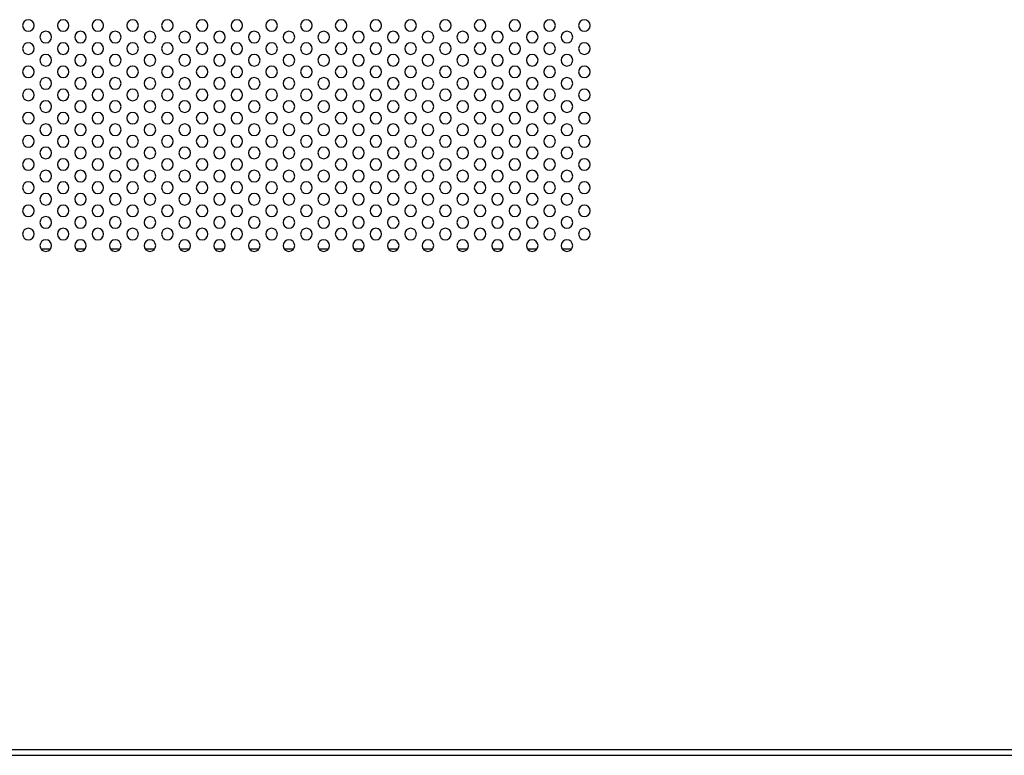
# Model space of a CAD drawing. Header units: millimetres. Extents: x 0 to 1118, y 0 to 864.
# Tile 97 of 256: x 919 to 948, y 306 to 327. Entities that reach past the tile are written whole.
import ezdxf

# ---------------------------------------------------------------- set-up
doc = ezdxf.new("R2010")
doc.units = ezdxf.units.MM

msp = doc.modelspace()

# ---------------------------------------------------------------- linework, layer by layer
at = {"color": 8, "linetype": 'Continuous', "lineweight": 25}
for p, q in [((919.9299, 320.1514), (920.2066, 320.1514)), ((920.9299, 320.1514), (921.2066, 320.1514)), ((921.9299, 320.1514), (922.2066, 320.1514)), ((922.9299, 320.1514), (923.2066, 320.1514)), ((923.9299, 320.1514), (924.2066, 320.1514)), ((924.9299, 320.1514), (925.2066, 320.1514)), ((925.9299, 320.1514), (926.2066, 320.1514)), ((926.9299, 320.1514), (927.2066, 320.1514)), ((927.9299, 320.1514), (928.2066, 320.1514)), ((928.9299, 320.1514), (929.2066, 320.1514)), ((929.9299, 320.1514), (930.2066, 320.1514)), ((930.9299, 320.1514), (931.2066, 320.1514)), ((931.9299, 320.1514), (932.2066, 320.1514)), ((932.9299, 320.1514), (933.2066, 320.1514)), ((933.9299, 320.1514), (934.2066, 320.1514)), ((934.9299, 320.1514), (935.2066, 320.1514))]:
    msp.add_line(p, q, dxfattribs=at)
at = {"color": 7, "linetype": 'Continuous', "lineweight": 25}
for p, q in [((774.5682, 305.7443), (950.9016, 305.7443)), ((774.5682, 305.5776), (950.9016, 305.5776))]:
    msp.add_line(p, q, dxfattribs=at)
for centre, start, end in [((919.5682, 326.5776), 0, 180), ((920.5682, 326.5776), 0, 180), ((921.5682, 326.5776), 0, 180), ((922.5682, 326.5776), 0, 180), ((923.5682, 326.5776), 0, 180), ((924.5682, 326.5776), 0, 180), ((925.5682, 326.5776), 0, 180), ((926.5682, 326.5776), 0, 180), ((927.5682, 326.5776), 0, 180), ((928.5682, 326.5776), 0, 180), ((929.5682, 326.5776), 0, 180), ((930.5682, 326.5776), 0, 180), ((931.5682, 326.5776), 0, 180), ((932.5682, 326.5776), 0, 180), ((933.5682, 326.5776), 0, 180), ((934.5682, 326.5776), 0, 180), ((935.5682, 326.5776), 0, 180), ((919.5682, 326.5776), 180, 0), ((920.5682, 326.5776), 180, 0), ((921.5682, 326.5776), 180, 0), ((922.5682, 326.5776), 180, 0), ((923.5682, 326.5776), 180, 0), ((924.5682, 326.5776), 180, 0), ((925.5682, 326.5776), 180, 0), ((926.5682, 326.5776), 180, 0), ((927.5682, 326.5776), 180, 0), ((928.5682, 326.5776), 180, 0), ((929.5682, 326.5776), 180, 0), ((930.5682, 326.5776), 180, 0), ((931.5682, 326.5776), 180, 0), ((932.5682, 326.5776), 180, 0), ((933.5682, 326.5776), 180, 0), ((934.5682, 326.5776), 180, 0), ((935.5682, 326.5776), 180, 0), ((920.0682, 326.2443), 0, 180), ((920.0682, 326.2443), 180, 0), ((921.0682, 326.2443), 0, 180), ((921.0682, 326.2443), 180, 0), ((922.0682, 326.2443), 0, 180), ((922.0682, 326.2443), 180, 0), ((923.0682, 326.2443), 0, 180), ((923.0682, 326.2443), 180, 0), ((924.0682, 326.2443), 0, 180), ((924.0682, 326.2443), 180, 0), ((925.0682, 326.2443), 0, 180), ((925.0682, 326.2443), 180, 0), ((926.0682, 326.2443), 0, 180), ((926.0682, 326.2443), 180, 0), ((927.0682, 326.2443), 0, 180), ((927.0682, 326.2443), 180, 0), ((928.0682, 326.2443), 0, 180), ((928.0682, 326.2443), 180, 0), ((929.0682, 326.2443), 0, 180), ((929.0682, 326.2443), 180, 0), ((930.0682, 326.2443), 0, 180), ((930.0682, 326.2443), 180, 0), ((931.0682, 326.2443), 0, 180), ((931.0682, 326.2443), 180, 0), ((932.0682, 326.2443), 0, 180), ((932.0682, 326.2443), 180, 0), ((933.0682, 326.2443), 0, 180), ((933.0682, 326.2443), 180, 0), ((934.0682, 326.2443), 0, 180), ((934.0682, 326.2443), 180, 0), ((935.0682, 326.2443), 0, 180), ((935.0682, 326.2443), 180, 0), ((919.5682, 325.911), 0, 180), ((919.5682, 325.911), 180, 0), ((920.5682, 325.911), 0, 180), ((920.5682, 325.911), 180, 0), ((921.5682, 325.911), 0, 180), ((921.5682, 325.911), 180, 0), ((922.5682, 325.911), 0, 180), ((922.5682, 325.911), 180, 0), ((923.5682, 325.911), 0, 180), ((923.5682, 325.911), 180, 0), ((924.5682, 325.911), 0, 180), ((924.5682, 325.911), 180, 0), ((925.5682, 325.911), 0, 180), ((925.5682, 325.911), 180, 0), ((926.5682, 325.911), 0, 180), ((926.5682, 325.911), 180, 0), ((927.5682, 325.911), 0, 180), ((927.5682, 325.911), 180, 0), ((928.5682, 325.911), 0, 180), ((928.5682, 325.911), 180, 0), ((929.5682, 325.911), 0, 180), ((929.5682, 325.911), 180, 0), ((930.5682, 325.911), 0, 180), ((930.5682, 325.911), 180, 0), ((931.5682, 325.911), 0, 180), ((931.5682, 325.911), 180, 0), ((932.5682, 325.911), 0, 180), ((932.5682, 325.911), 180, 0), ((933.5682, 325.911), 0, 180), ((933.5682, 325.911), 180, 0), ((934.5682, 325.911), 0, 180), ((934.5682, 325.911), 180, 0), ((935.5682, 325.911), 0, 180), ((935.5682, 325.911), 180, 0), ((920.0682, 325.5776), 0, 180), ((921.0682, 325.5776), 0, 180), ((922.0682, 325.5776), 0, 180), ((923.0682, 325.5776), 0, 180), ((924.0682, 325.5776), 0, 180), ((925.0682, 325.5776), 0, 180), ((926.0682, 325.5776), 0, 180), ((927.0682, 325.5776), 0, 180), ((928.0682, 325.5776), 0, 180), ((929.0682, 325.5776), 0, 180), ((930.0682, 325.5776), 0, 180), ((931.0682, 325.5776), 0, 180), ((932.0682, 325.5776), 0, 180), ((933.0682, 325.5776), 0, 180), ((934.0682, 325.5776), 0, 180), ((935.0682, 325.5776), 0, 180), ((919.5682, 325.2443), 0, 180), ((920.0682, 325.5776), 180, 0), ((920.5682, 325.2443), 0, 180), ((921.0682, 325.5776), 180, 0), ((921.5682, 325.2443), 0, 180), ((922.0682, 325.5776), 180, 0), ((922.5682, 325.2443), 0, 180), ((923.0682, 325.5776), 180, 0), ((923.5682, 325.2443), 0, 180), ((924.0682, 325.5776), 180, 0), ((924.5682, 325.2443), 0, 180), ((925.0682, 325.5776), 180, 0), ((925.5682, 325.2443), 0, 180), ((926.0682, 325.5776), 180, 0), ((926.5682, 325.2443), 0, 180), ((927.0682, 325.5776), 180, 0), ((927.5682, 325.2443), 0, 180), ((928.0682, 325.5776), 180, 0), ((928.5682, 325.2443), 0, 180), ((929.0682, 325.5776), 180, 0), ((929.5682, 325.2443), 0, 180), ((930.0682, 325.5776), 180, 0), ((930.5682, 325.2443), 0, 180), ((931.0682, 325.5776), 180, 0), ((931.5682, 325.2443), 0, 180), ((932.0682, 325.5776), 180, 0), ((932.5682, 325.2443), 0, 180), ((933.0682, 325.5776), 180, 0), ((933.5682, 325.2443), 0, 180), ((934.0682, 325.5776), 180, 0), ((934.5682, 325.2443), 0, 180), ((935.0682, 325.5776), 180, 0), ((935.5682, 325.2443), 0, 180), ((919.5682, 325.2443), 180, 0), ((920.0682, 324.911), 0, 180), ((920.5682, 325.2443), 180, 0), ((921.0682, 324.911), 0, 180), ((921.5682, 325.2443), 180, 0), ((922.0682, 324.911), 0, 180), ((922.5682, 325.2443), 180, 0), ((923.0682, 324.911), 0, 180), ((923.5682, 325.2443), 180, 0), ((924.0682, 324.911), 0, 180), ((924.5682, 325.2443), 180, 0), ((925.0682, 324.911), 0, 180), ((925.5682, 325.2443), 180, 0), ((926.0682, 324.911), 0, 180), ((926.5682, 325.2443), 180, 0), ((927.0682, 324.911), 0, 180), ((927.5682, 325.2443), 180, 0), ((928.0682, 324.911), 0, 180), ((928.5682, 325.2443), 180, 0), ((929.0682, 324.911), 0, 180), ((929.5682, 325.2443), 180, 0), ((930.0682, 324.911), 0, 180), ((930.5682, 325.2443), 180, 0), ((931.0682, 324.911), 0, 180), ((931.5682, 325.2443), 180, 0), ((932.0682, 324.911), 0, 180), ((932.5682, 325.2443), 180, 0), ((933.0682, 324.911), 0, 180), ((933.5682, 325.2443), 180, 0), ((934.0682, 324.911), 0, 180), ((934.5682, 325.2443), 180, 0), ((935.0682, 324.911), 0, 180), ((935.5682, 325.2443), 180, 0), ((919.5682, 324.5776), 0, 180), ((920.0682, 324.911), 180, 0), ((920.5682, 324.5776), 0, 180), ((921.0682, 324.911), 180, 0), ((921.5682, 324.5776), 0, 180), ((922.0682, 324.911), 180, 0), ((922.5682, 324.5776), 0, 180), ((923.0682, 324.911), 180, 0), ((923.5682, 324.5776), 0, 180), ((924.0682, 324.911), 180, 0), ((924.5682, 324.5776), 0, 180), ((925.0682, 324.911), 180, 0), ((925.5682, 324.5776), 0, 180), ((926.0682, 324.911), 180, 0), ((926.5682, 324.5776), 0, 180), ((927.0682, 324.911), 180, 0), ((927.5682, 324.5776), 0, 180), ((928.0682, 324.911), 180, 0), ((928.5682, 324.5776), 0, 180), ((929.0682, 324.911), 180, 0), ((929.5682, 324.5776), 0, 180), ((930.0682, 324.911), 180, 0), ((930.5682, 324.5776), 0, 180), ((931.0682, 324.911), 180, 0), ((931.5682, 324.5776), 0, 180), ((932.0682, 324.911), 180, 0), ((932.5682, 324.5776), 0, 180), ((933.0682, 324.911), 180, 0), ((933.5682, 324.5776), 0, 180), ((934.0682, 324.911), 180, 0), ((934.5682, 324.5776), 0, 180), ((935.0682, 324.911), 180, 0), ((935.5682, 324.5776), 0, 180), ((919.5682, 324.5776), 180, 0), ((920.5682, 324.5776), 180, 0), ((921.5682, 324.5776), 180, 0), ((922.5682, 324.5776), 180, 0), ((923.5682, 324.5776), 180, 0), ((924.5682, 324.5776), 180, 0), ((925.5682, 324.5776), 180, 0), ((926.5682, 324.5776), 180, 0), ((927.5682, 324.5776), 180, 0), ((928.5682, 324.5776), 180, 0), ((929.5682, 324.5776), 180, 0), ((930.5682, 324.5776), 180, 0), ((931.5682, 324.5776), 180, 0), ((932.5682, 324.5776), 180, 0), ((933.5682, 324.5776), 180, 0), ((934.5682, 324.5776), 180, 0), ((935.5682, 324.5776), 180, 0), ((920.0682, 324.2443), 0, 180), ((920.0682, 324.2443), 180, 0), ((921.0682, 324.2443), 0, 180), ((921.0682, 324.2443), 180, 0), ((922.0682, 324.2443), 0, 180), ((922.0682, 324.2443), 180, 0), ((923.0682, 324.2443), 0, 180), ((923.0682, 324.2443), 180, 0), ((924.0682, 324.2443), 0, 180), ((924.0682, 324.2443), 180, 0), ((925.0682, 324.2443), 0, 180), ((925.0682, 324.2443), 180, 0), ((926.0682, 324.2443), 0, 180), ((926.0682, 324.2443), 180, 0), ((927.0682, 324.2443), 0, 180), ((927.0682, 324.2443), 180, 0), ((928.0682, 324.2443), 0, 180), ((928.0682, 324.2443), 180, 0), ((929.0682, 324.2443), 0, 180), ((929.0682, 324.2443), 180, 0), ((930.0682, 324.2443), 0, 180), ((930.0682, 324.2443), 180, 0), ((931.0682, 324.2443), 0, 180), ((931.0682, 324.2443), 180, 0), ((932.0682, 324.2443), 0, 180), ((932.0682, 324.2443), 180, 0), ((933.0682, 324.2443), 0, 180), ((933.0682, 324.2443), 180, 0), ((934.0682, 324.2443), 0, 180), ((934.0682, 324.2443), 180, 0), ((935.0682, 324.2443), 0, 180), ((935.0682, 324.2443), 180, 0), ((919.5682, 323.911), 0, 180), ((919.5682, 323.911), 180, 0), ((920.5682, 323.911), 0, 180), ((920.5682, 323.911), 180, 0), ((921.5682, 323.911), 0, 180), ((921.5682, 323.911), 180, 0), ((922.5682, 323.911), 0, 180), ((922.5682, 323.911), 180, 0), ((923.5682, 323.911), 0, 180), ((923.5682, 323.911), 180, 0), ((924.5682, 323.911), 0, 180), ((924.5682, 323.911), 180, 0), ((925.5682, 323.911), 0, 180), ((925.5682, 323.911), 180, 0), ((926.5682, 323.911), 0, 180), ((926.5682, 323.911), 180, 0), ((927.5682, 323.911), 0, 180), ((927.5682, 323.911), 180, 0), ((928.5682, 323.911), 0, 180), ((928.5682, 323.911), 180, 0), ((929.5682, 323.911), 0, 180), ((929.5682, 323.911), 180, 0), ((930.5682, 323.911), 0, 180), ((930.5682, 323.911), 180, 0), ((931.5682, 323.911), 0, 180), ((931.5682, 323.911), 180, 0), ((932.5682, 323.911), 0, 180), ((932.5682, 323.911), 180, 0), ((933.5682, 323.911), 0, 180), ((933.5682, 323.911), 180, 0), ((934.5682, 323.911), 0, 180), ((934.5682, 323.911), 180, 0), ((935.5682, 323.911), 0, 180), ((935.5682, 323.911), 180, 0), ((920.0682, 323.5776), 0, 180), ((921.0682, 323.5776), 0, 180), ((922.0682, 323.5776), 0, 180), ((923.0682, 323.5776), 0, 180), ((924.0682, 323.5776), 0, 180), ((925.0682, 323.5776), 0, 180), ((926.0682, 323.5776), 0, 180), ((927.0682, 323.5776), 0, 180), ((928.0682, 323.5776), 0, 180), ((929.0682, 323.5776), 0, 180), ((930.0682, 323.5776), 0, 180), ((931.0682, 323.5776), 0, 180), ((932.0682, 323.5776), 0, 180), ((933.0682, 323.5776), 0, 180), ((934.0682, 323.5776), 0, 180), ((935.0682, 323.5776), 0, 180), ((919.5682, 323.2443), 0, 180), ((920.0682, 323.5776), 180, 0), ((920.5682, 323.2443), 0, 180), ((921.0682, 323.5776), 180, 0), ((921.5682, 323.2443), 0, 180), ((922.0682, 323.5776), 180, 0), ((922.5682, 323.2443), 0, 180), ((923.0682, 323.5776), 180, 0), ((923.5682, 323.2443), 0, 180), ((924.0682, 323.5776), 180, 0), ((924.5682, 323.2443), 0, 180), ((925.0682, 323.5776), 180, 0), ((925.5682, 323.2443), 0, 180), ((926.0682, 323.5776), 180, 0), ((926.5682, 323.2443), 0, 180), ((927.0682, 323.5776), 180, 0), ((927.5682, 323.2443), 0, 180), ((928.0682, 323.5776), 180, 0), ((928.5682, 323.2443), 0, 180), ((929.0682, 323.5776), 180, 0), ((929.5682, 323.2443), 0, 180), ((930.0682, 323.5776), 180, 0), ((930.5682, 323.2443), 0, 180), ((931.0682, 323.5776), 180, 0), ((931.5682, 323.2443), 0, 180), ((932.0682, 323.5776), 180, 0), ((932.5682, 323.2443), 0, 180), ((933.0682, 323.5776), 180, 0), ((933.5682, 323.2443), 0, 180), ((934.0682, 323.5776), 180, 0), ((934.5682, 323.2443), 0, 180), ((935.0682, 323.5776), 180, 0), ((935.5682, 323.2443), 0, 180), ((919.5682, 323.2443), 180, 0), ((920.0682, 322.911), 0, 180), ((920.5682, 323.2443), 180, 0), ((921.0682, 322.911), 0, 180), ((921.5682, 323.2443), 180, 0), ((922.0682, 322.911), 0, 180), ((922.5682, 323.2443), 180, 0), ((923.0682, 322.911), 0, 180), ((923.5682, 323.2443), 180, 0), ((924.0682, 322.911), 0, 180), ((924.5682, 323.2443), 180, 0), ((925.0682, 322.911), 0, 180), ((925.5682, 323.2443), 180, 0), ((926.0682, 322.911), 0, 180), ((926.5682, 323.2443), 180, 0), ((927.0682, 322.911), 0, 180), ((927.5682, 323.2443), 180, 0), ((928.0682, 322.911), 0, 180), ((928.5682, 323.2443), 180, 0), ((929.0682, 322.911), 0, 180), ((929.5682, 323.2443), 180, 0), ((930.0682, 322.911), 0, 180), ((930.5682, 323.2443), 180, 0), ((931.0682, 322.911), 0, 180), ((931.5682, 323.2443), 180, 0), ((932.0682, 322.911), 0, 180), ((932.5682, 323.2443), 180, 0), ((933.0682, 322.911), 0, 180), ((933.5682, 323.2443), 180, 0), ((934.0682, 322.911), 0, 180), ((934.5682, 323.2443), 180, 0), ((935.0682, 322.911), 0, 180), ((935.5682, 323.2443), 180, 0), ((920.0682, 322.911), 180, 0), ((921.0682, 322.911), 180, 0), ((922.0682, 322.911), 180, 0), ((923.0682, 322.911), 180, 0), ((924.0682, 322.911), 180, 0), ((925.0682, 322.911), 180, 0), ((926.0682, 322.911), 180, 0), ((927.0682, 322.911), 180, 0), ((928.0682, 322.911), 180, 0), ((929.0682, 322.911), 180, 0), ((930.0682, 322.911), 180, 0), ((931.0682, 322.911), 180, 0), ((932.0682, 322.911), 180, 0), ((933.0682, 322.911), 180, 0), ((934.0682, 322.911), 180, 0), ((935.0682, 322.911), 180, 0), ((919.5682, 322.5776), 0, 180), ((919.5682, 322.5776), 180, 0), ((920.5682, 322.5776), 0, 180), ((920.5682, 322.5776), 180, 0), ((921.5682, 322.5776), 0, 180), ((921.5682, 322.5776), 180, 0), ((922.5682, 322.5776), 0, 180), ((922.5682, 322.5776), 180, 0), ((923.5682, 322.5776), 0, 180), ((923.5682, 322.5776), 180, 0), ((924.5682, 322.5776), 0, 180), ((924.5682, 322.5776), 180, 0), ((925.5682, 322.5776), 0, 180), ((925.5682, 322.5776), 180, 0), ((926.5682, 322.5776), 0, 180), ((926.5682, 322.5776), 180, 0), ((927.5682, 322.5776), 0, 180), ((927.5682, 322.5776), 180, 0), ((928.5682, 322.5776), 0, 180), ((928.5682, 322.5776), 180, 0), ((929.5682, 322.5776), 0, 180), ((929.5682, 322.5776), 180, 0), ((930.5682, 322.5776), 0, 180), ((930.5682, 322.5776), 180, 0), ((931.5682, 322.5776), 0, 180), ((931.5682, 322.5776), 180, 0), ((932.5682, 322.5776), 0, 180), ((932.5682, 322.5776), 180, 0), ((933.5682, 322.5776), 0, 180), ((933.5682, 322.5776), 180, 0), ((934.5682, 322.5776), 0, 180), ((934.5682, 322.5776), 180, 0), ((935.5682, 322.5776), 0, 180), ((935.5682, 322.5776), 180, 0), ((920.0682, 322.2443), 0, 180), ((920.0682, 322.2443), 180, 0), ((921.0682, 322.2443), 0, 180), ((921.0682, 322.2443), 180, 0), ((922.0682, 322.2443), 0, 180), ((922.0682, 322.2443), 180, 0), ((923.0682, 322.2443), 0, 180), ((923.0682, 322.2443), 180, 0), ((924.0682, 322.2443), 0, 180), ((924.0682, 322.2443), 180, 0), ((925.0682, 322.2443), 0, 180), ((925.0682, 322.2443), 180, 0), ((926.0682, 322.2443), 0, 180), ((926.0682, 322.2443), 180, 0), ((927.0682, 322.2443), 0, 180), ((927.0682, 322.2443), 180, 0), ((928.0682, 322.2443), 0, 180), ((928.0682, 322.2443), 180, 0), ((929.0682, 322.2443), 0, 180), ((929.0682, 322.2443), 180, 0), ((930.0682, 322.2443), 0, 180), ((930.0682, 322.2443), 180, 0), ((931.0682, 322.2443), 0, 180), ((931.0682, 322.2443), 180, 0), ((932.0682, 322.2443), 0, 180), ((932.0682, 322.2443), 180, 0), ((933.0682, 322.2443), 0, 180), ((933.0682, 322.2443), 180, 0), ((934.0682, 322.2443), 0, 180), ((934.0682, 322.2443), 180, 0), ((935.0682, 322.2443), 0, 180), ((935.0682, 322.2443), 180, 0), ((919.5682, 321.911), 0, 180), ((919.5682, 321.911), 180, 0), ((920.5682, 321.911), 0, 180), ((920.5682, 321.911), 180, 0), ((921.5682, 321.911), 0, 180), ((921.5682, 321.911), 180, 0), ((922.5682, 321.911), 0, 180), ((922.5682, 321.911), 180, 0), ((923.5682, 321.911), 0, 180), ((923.5682, 321.911), 180, 0), ((924.5682, 321.911), 0, 180), ((924.5682, 321.911), 180, 0), ((925.5682, 321.911), 0, 180), ((925.5682, 321.911), 180, 0), ((926.5682, 321.911), 0, 180), ((926.5682, 321.911), 180, 0), ((927.5682, 321.911), 0, 180), ((927.5682, 321.911), 180, 0), ((928.5682, 321.911), 0, 180), ((928.5682, 321.911), 180, 0), ((929.5682, 321.911), 0, 180), ((929.5682, 321.911), 180, 0), ((930.5682, 321.911), 0, 180), ((930.5682, 321.911), 180, 0), ((931.5682, 321.911), 0, 180), ((931.5682, 321.911), 180, 0), ((932.5682, 321.911), 0, 180), ((932.5682, 321.911), 180, 0), ((933.5682, 321.911), 0, 180), ((933.5682, 321.911), 180, 0), ((934.5682, 321.911), 0, 180), ((934.5682, 321.911), 180, 0), ((935.5682, 321.911), 0, 180), ((935.5682, 321.911), 180, 0), ((920.0682, 321.5776), 0, 180), ((921.0682, 321.5776), 0, 180), ((922.0682, 321.5776), 0, 180), ((923.0682, 321.5776), 0, 180), ((924.0682, 321.5776), 0, 180), ((925.0682, 321.5776), 0, 180), ((926.0682, 321.5776), 0, 180), ((927.0682, 321.5776), 0, 180), ((928.0682, 321.5776), 0, 180), ((929.0682, 321.5776), 0, 180), ((930.0682, 321.5776), 0, 180), ((931.0682, 321.5776), 0, 180), ((932.0682, 321.5776), 0, 180), ((933.0682, 321.5776), 0, 180), ((934.0682, 321.5776), 0, 180), ((935.0682, 321.5776), 0, 180), ((919.5682, 321.2443), 0, 180), ((920.0682, 321.5776), 180, 0), ((920.5682, 321.2443), 0, 180), ((921.0682, 321.5776), 180, 0), ((921.5682, 321.2443), 0, 180), ((922.0682, 321.5776), 180, 0), ((922.5682, 321.2443), 0, 180), ((923.0682, 321.5776), 180, 0), ((923.5682, 321.2443), 0, 180), ((924.0682, 321.5776), 180, 0), ((924.5682, 321.2443), 0, 180), ((925.0682, 321.5776), 180, 0), ((925.5682, 321.2443), 0, 180), ((926.0682, 321.5776), 180, 0), ((926.5682, 321.2443), 0, 180), ((927.0682, 321.5776), 180, 0), ((927.5682, 321.2443), 0, 180), ((928.0682, 321.5776), 180, 0), ((928.5682, 321.2443), 0, 180), ((929.0682, 321.5776), 180, 0), ((929.5682, 321.2443), 0, 180), ((930.0682, 321.5776), 180, 0), ((930.5682, 321.2443), 0, 180), ((931.0682, 321.5776), 180, 0), ((931.5682, 321.2443), 0, 180), ((932.0682, 321.5776), 180, 0), ((932.5682, 321.2443), 0, 180), ((933.0682, 321.5776), 180, 0), ((933.5682, 321.2443), 0, 180), ((934.0682, 321.5776), 180, 0), ((934.5682, 321.2443), 0, 180), ((935.0682, 321.5776), 180, 0), ((935.5682, 321.2443), 0, 180), ((919.5682, 321.2443), 180, 0), ((920.0682, 320.911), 0, 180), ((920.5682, 321.2443), 180, 0), ((921.0682, 320.911), 0, 180), ((921.5682, 321.2443), 180, 0), ((922.0682, 320.911), 0, 180), ((922.5682, 321.2443), 180, 0), ((923.0682, 320.911), 0, 180), ((923.5682, 321.2443), 180, 0), ((924.0682, 320.911), 0, 180), ((924.5682, 321.2443), 180, 0), ((925.0682, 320.911), 0, 180), ((925.5682, 321.2443), 180, 0), ((926.0682, 320.911), 0, 180), ((926.5682, 321.2443), 180, 0), ((927.0682, 320.911), 0, 180), ((927.5682, 321.2443), 180, 0), ((928.0682, 320.911), 0, 180), ((928.5682, 321.2443), 180, 0), ((929.0682, 320.911), 0, 180), ((929.5682, 321.2443), 180, 0), ((930.0682, 320.911), 0, 180), ((930.5682, 321.2443), 180, 0), ((931.0682, 320.911), 0, 180), ((931.5682, 321.2443), 180, 0), ((932.0682, 320.911), 0, 180), ((932.5682, 321.2443), 180, 0), ((933.0682, 320.911), 0, 180), ((933.5682, 321.2443), 180, 0), ((934.0682, 320.911), 0, 180), ((934.5682, 321.2443), 180, 0), ((935.0682, 320.911), 0, 180), ((935.5682, 321.2443), 180, 0), ((920.0682, 320.911), 180, 0), ((921.0682, 320.911), 180, 0), ((922.0682, 320.911), 180, 0), ((923.0682, 320.911), 180, 0), ((924.0682, 320.911), 180, 0), ((925.0682, 320.911), 180, 0), ((926.0682, 320.911), 180, 0), ((927.0682, 320.911), 180, 0), ((928.0682, 320.911), 180, 0), ((929.0682, 320.911), 180, 0), ((930.0682, 320.911), 180, 0), ((931.0682, 320.911), 180, 0), ((932.0682, 320.911), 180, 0), ((933.0682, 320.911), 180, 0), ((934.0682, 320.911), 180, 0), ((935.0682, 320.911), 180, 0), ((919.5682, 320.5776), 0, 180), ((919.5682, 320.5776), 180, 0), ((920.5682, 320.5776), 0, 180), ((920.5682, 320.5776), 180, 0), ((921.5682, 320.5776), 0, 180), ((921.5682, 320.5776), 180, 0), ((922.5682, 320.5776), 0, 180), ((922.5682, 320.5776), 180, 0), ((923.5682, 320.5776), 0, 180), ((923.5682, 320.5776), 180, 0), ((924.5682, 320.5776), 0, 180), ((924.5682, 320.5776), 180, 0), ((925.5682, 320.5776), 0, 180), ((925.5682, 320.5776), 180, 0), ((926.5682, 320.5776), 0, 180), ((926.5682, 320.5776), 180, 0), ((927.5682, 320.5776), 0, 180), ((927.5682, 320.5776), 180, 0), ((928.5682, 320.5776), 0, 180), ((928.5682, 320.5776), 180, 0), ((929.5682, 320.5776), 0, 180), ((929.5682, 320.5776), 180, 0), ((930.5682, 320.5776), 0, 180), ((930.5682, 320.5776), 180, 0), ((931.5682, 320.5776), 0, 180), ((931.5682, 320.5776), 180, 0), ((932.5682, 320.5776), 0, 180), ((932.5682, 320.5776), 180, 0), ((933.5682, 320.5776), 0, 180), ((933.5682, 320.5776), 180, 0), ((934.5682, 320.5776), 0, 180), ((934.5682, 320.5776), 180, 0), ((935.5682, 320.5776), 0, 180), ((935.5682, 320.5776), 180, 0), ((920.0682, 320.2443), 0, 180), ((920.0682, 320.2443), 180, 0), ((921.0682, 320.2443), 0, 180), ((921.0682, 320.2443), 180, 0), ((922.0682, 320.2443), 0, 180), ((922.0682, 320.2443), 180, 0), ((923.0682, 320.2443), 0, 180), ((923.0682, 320.2443), 180, 0), ((924.0682, 320.2443), 0, 180), ((924.0682, 320.2443), 180, 0), ((925.0682, 320.2443), 0, 180), ((925.0682, 320.2443), 180, 0), ((926.0682, 320.2443), 0, 180), ((926.0682, 320.2443), 180, 0), ((927.0682, 320.2443), 0, 180), ((927.0682, 320.2443), 180, 0), ((928.0682, 320.2443), 0, 180), ((928.0682, 320.2443), 180, 0), ((929.0682, 320.2443), 0, 180), ((929.0682, 320.2443), 180, 0), ((930.0682, 320.2443), 0, 180), ((930.0682, 320.2443), 180, 0), ((931.0682, 320.2443), 0, 180), ((931.0682, 320.2443), 180, 0), ((932.0682, 320.2443), 0, 180), ((932.0682, 320.2443), 180, 0), ((933.0682, 320.2443), 0, 180), ((933.0682, 320.2443), 180, 0), ((934.0682, 320.2443), 0, 180), ((934.0682, 320.2443), 180, 0), ((935.0682, 320.2443), 0, 180), ((935.0682, 320.2443), 180, 0)]:
    msp.add_arc(centre, 0.1667, start, end, dxfattribs=at)

doc.saveas('drawing.dxf')
